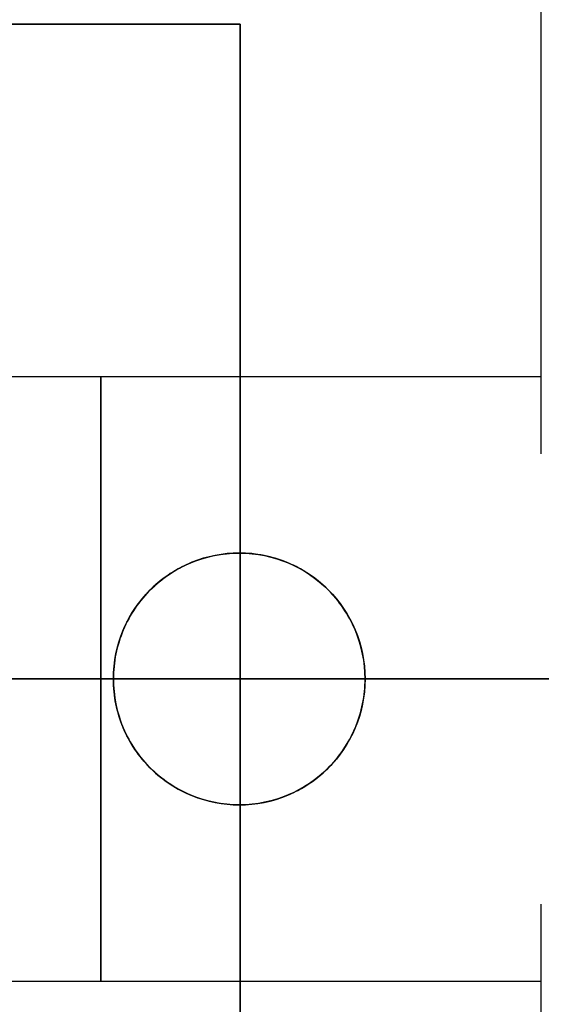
# Model space of a CAD drawing. Header units: millimetres. Extents: x -726 to 706, y -16 to 15.
# Tile 158 of 256: x -610.41 to -605.23, y -2.97 to 6.8. Entities that reach past the tile are written whole.
import ezdxf

# ---------------------------------------------------------------- set-up
doc = ezdxf.new("R2010")
doc.units = ezdxf.units.MM
doc.layers.add('METAL NEGRO', color=7, linetype='Continuous')

msp = doc.modelspace()

# ---------------------------------------------------------------- linework, layer by layer
at = {"layer": 'METAL NEGRO'}
for p, q in [((-605.226, 2.4957, 16.1603), (-605.226, 8.7597, 16.1603)), ((-619.2164, 6.7597, 1118.081), (-608.2164, 6.7597, 1118.081)), ((-608.2164, 6.7597, 1118.081), (-608.2164, -6.2403, 1118.081)), ((-577.4164, 0.2597, 1099.831), (-636.9164, 0.2597, 1099.831)), ((-619.2164, 0.2597, 1117.831), (-608.2164, 0.2597, 1117.831)), ((-613.5335, 0.2597, 11.1603), (-609.476, 0.2597, 11.1603)), ((-611.226, 0.2597, 17.1603), (-605.226, 0.2597, 17.1603)), ((-609.476, 0.2597, 11.1603), (-609.476, 0.2597, 5.4744)), ((-608.2164, 0.2597, 1117.831), (-608.2164, 0.2597, 1118.331)), ((-608.2164, 0.2597, 1118.331), (-577.4164, 0.2597, 1118.331)), ((-606.976, 0.2597, 11.1603), (-605.226, 0.2597, 11.1603)), ((-606.976, 0.2597, 11.1603), (-606.976, 0.2597, 4.7942)), ((-599.976, 0.2597, 24.6603), (-605.226, 0.2597, 24.6603)), ((-599.976, 0.2597, 4.6603), (-605.226, 0.2597, 4.6603)), ((-599.976, 0.2597, 27.6603), (-605.226, 0.2597, 27.6603)), ((-599.976, 0.2597, 7.6603), (-605.226, 0.2597, 7.6603)), ((-605.226, 0.2597, 7.6603), (-605.226, 0.2597, 11.1603)), ((-605.226, 0.2597, 17.1603), (-605.226, 0.2597, 24.6603)), ((-605.226, -8.2403, 16.1603), (-605.226, -1.9764, 16.1603))]:
    msp.add_line(p, q, dxfattribs=at)
at = {"layer": 'METAL NEGRO', "extrusion": (1, 0, 0)}
for start, end in [(0, 180), (180, 0)]:
    msp.add_arc((0.2597, 14.1603, -609.601), 3, start, end, dxfattribs=at)
at = {"layer": 'METAL NEGRO', "extrusion": (0, 0, -1)}
for centre, start, end in [((608.226, 0.2597, -8.2811), 270, 90), ((608.226, 0.2597, -8.1136), 90, 270)]:
    msp.add_arc(centre, 1.25, start, end, dxfattribs=at)
at = {"layer": 'METAL NEGRO', "extrusion": (0, -1, 0)}
for start, end in [(90, 145.89722), (214.10278, 248.31119), (261.24707, 270)]:
    msp.add_arc((-605.226, 16.1603, -0.2597), 11.5, start, end, dxfattribs=at)
at = {"layer": 'METAL NEGRO'}
for points, weights in [([(-605.226, 11.7597, 16.1603), (-614.6583, 11.7597, 16.1603), (-616.5037, 2.5097, 16.1603)], [1, 0.746414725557, 0.931934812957]), ([(-605.226, 0.2597, 27.6603), (-611.3274, 0.2597, 27.6603), (-614.7484, 0.2597, 22.6081)], [1, 0.819830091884, 0.861319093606]), ([(-613.239, 0.2597, 7.9115), (-611.5996, 0.2597, 6.319), (-609.476, 0.2597, 5.4744)], [0.853598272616, 0.854830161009, 0.889874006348]), ([(-606.976, 0.2597, 4.7942), (-606.1061, 0.2597, 4.6603), (-605.226, 0.2597, 4.6603)], [0.944993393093, 0.969273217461, 1]), ([(-616.5037, -1.9903, 16.1603), (-614.6583, -11.2403, 16.1603), (-605.226, -11.2403, 16.1603)], [0.931934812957, 0.746414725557, 1])]:
    msp.add_rational_spline(points, weights, degree=2, dxfattribs=at)
for points in [[(-619.2164, 6.7597, 1117.831), (-608.2164, 6.7597, 1117.831)], [(-608.2164, 6.7597, 1118.331), (-619.2164, 6.7597, 1118.331)], [(-608.2164, 6.7597, 1117.831), (-608.2164, -6.2403, 1117.831)], [(-608.2164, -6.2403, 1118.331), (-608.2164, 6.7597, 1118.331)], [(-608.2164, 6.7597, 1118.331), (-608.2164, 6.7597, 1117.831)], [(-605.226, 3.2597, 14.1603), (-613.976, 3.2597, 14.1603)], [(-608.226, 1.5097, 11.4331), (-608.226, 1.5097, 5.129)], [(-608.226, -0.9903, 5.129), (-608.226, -0.9903, 11.4331)], [(-613.976, -2.7403, 14.1603), (-605.226, -2.7403, 14.1603)]]:
    msp.add_open_spline(points, degree=1, dxfattribs=at)
for points, knots in [([(-608.226, 1.5097, 5.129), (-608.3865, 1.5097, 5.1727), (-608.5472, 1.4785, 5.2167), (-608.8468, 1.3566, 5.2991), (-608.9842, 1.267, 5.3372), (-609.2191, 1.0364, 5.4025), (-609.3129, 0.8991, 5.4287), (-609.41, 0.6689, 5.4559), (-609.4344, 0.5899, 5.4627), (-609.4675, 0.4273, 5.472), (-609.476, 0.3429, 5.4744), (-609.476, 0.2597, 5.4744)], [0, 0, 0, 0, 0.502626, 0.502626, 1.005253, 1.005253, 1.507879, 1.507879, 1.759192, 1.759192, 2.010505, 2.010505, 2.010505, 2.010505]), ([(-608.226, -0.9903, 11.4331), (-608.3905, -0.9903, 11.4331), (-608.5563, -0.957, 11.4172), (-608.8586, -0.8308, 11.3646), (-608.9952, -0.739, 11.3288), (-609.1676, -0.5665, 11.2756), (-609.2187, -0.5043, 11.2583), (-609.3089, -0.37, 11.2263), (-609.3481, -0.2971, 11.2114), (-609.4111, -0.1462, 11.1869), (-609.4351, -0.0682, 11.1771), (-609.4676, 0.0933, 11.1638), (-609.476, 0.1771, 11.1603), (-609.476, 0.4243, 11.1602), (-609.4425, 0.5904, 11.1746), (-609.3167, 0.8918, 11.2236), (-609.2244, 1.029, 11.2581), (-608.9949, 1.2584, 11.3289), (-608.8598, 1.3496, 11.3644), (-608.5554, 1.4767, 11.4174), (-608.3931, 1.5097, 11.4331), (-608.226, 1.5097, 11.4331)], [0, 0, 0, 0, 0.499448, 0.499448, 0.998895, 0.998895, 1.248619, 1.248619, 1.498343, 1.498343, 1.748066, 1.748066, 1.99779, 1.99779, 2.497238, 2.497238, 2.996685, 2.996685, 3.496133, 3.496133, 3.99558, 3.99558, 3.99558, 3.99558]), ([(-606.976, 0.2597, 4.7942), (-606.976, 0.4276, 4.7942), (-607.0099, 0.593, 4.8031), (-607.1389, 0.8985, 4.8372), (-607.234, 1.0375, 4.8624), (-607.4667, 1.2659, 4.9244), (-607.6061, 1.357, 4.9616), (-607.9042, 1.4782, 5.0418), (-608.0657, 1.5097, 5.0854), (-608.226, 1.5097, 5.129)], [0, 0, 0, 0, 0.502799, 0.502799, 1.005599, 1.005599, 1.508398, 1.508398, 2.011198, 2.011198, 2.011198, 2.011198]), ([(-608.226, -0.9903, 11.4331), (-608.0613, -0.9903, 11.4331), (-607.8951, -0.9566, 11.417), (-607.5951, -0.8316, 11.3649), (-607.4575, -0.7393, 11.3289), (-607.2287, -0.511, 11.2585), (-607.1363, -0.3747, 11.224), (-607.0408, -0.1461, 11.1868), (-607.0168, -0.0674, 11.177), (-606.9843, 0.0938, 11.1637), (-606.976, 0.1777, 11.1602), (-606.9761, 0.4257, 11.1603), (-607.0099, 0.5914, 11.1748), (-607.1354, 0.8918, 11.2237), (-607.2282, 1.0296, 11.2583), (-607.456, 1.2575, 11.3285), (-607.5933, 1.35, 11.3646), (-607.8195, 1.4445, 11.4039), (-607.8993, 1.469, 11.4148), (-608.0603, 1.5014, 11.4292), (-608.1424, 1.5097, 11.4331), (-608.226, 1.5097, 11.4331)], [-3.99497, -3.99497, -3.99497, -3.99497, -3.495599, -3.495599, -2.996228, -2.996228, -2.496857, -2.496857, -2.247171, -2.247171, -1.997485, -1.997485, -1.498114, -1.498114, -0.998743, -0.998743, -0.499371, -0.499371, -0.249686, -0.249686, 0, 0, 0, 0]), ([(-609.476, 0.2597, 5.4744), (-609.476, 0.0934, 5.4744), (-609.4419, -0.0738, 5.4648), (-609.3138, -0.3778, 5.4289), (-609.2179, -0.5185, 5.4021), (-608.9841, -0.7476, 5.3371), (-608.8458, -0.8377, 5.2988), (-608.5474, -0.959, 5.2167), (-608.386, -0.9903, 5.1726), (-608.226, -0.9903, 5.129)], [0, 0, 0, 0, 0.503256, 0.503256, 1.006512, 1.006512, 1.509768, 1.509768, 2.013024, 2.013024, 2.013024, 2.013024]), ([(-608.226, -0.9903, 5.129), (-608.066, -0.9903, 5.0855), (-607.904, -0.9588, 5.0417), (-607.6061, -0.8376, 4.9617), (-607.4666, -0.7465, 4.9244), (-607.234, -0.5182, 4.8625), (-607.1388, -0.3791, 4.8372), (-607.0422, -0.1502, 4.8117), (-607.0173, -0.0694, 4.8051), (-606.9844, 0.093, 4.7964), (-606.976, 0.1756, 4.7942), (-606.976, 0.2597, 4.7942)], [0, 0, 0, 0, 0.502131, 0.502131, 1.004263, 1.004263, 1.506394, 1.506394, 1.75746, 1.75746, 2.008525, 2.008525, 2.008525, 2.008525])]:
    msp.add_open_spline(points, degree=3, knots=knots, dxfattribs=at)

doc.saveas('drawing.dxf')
